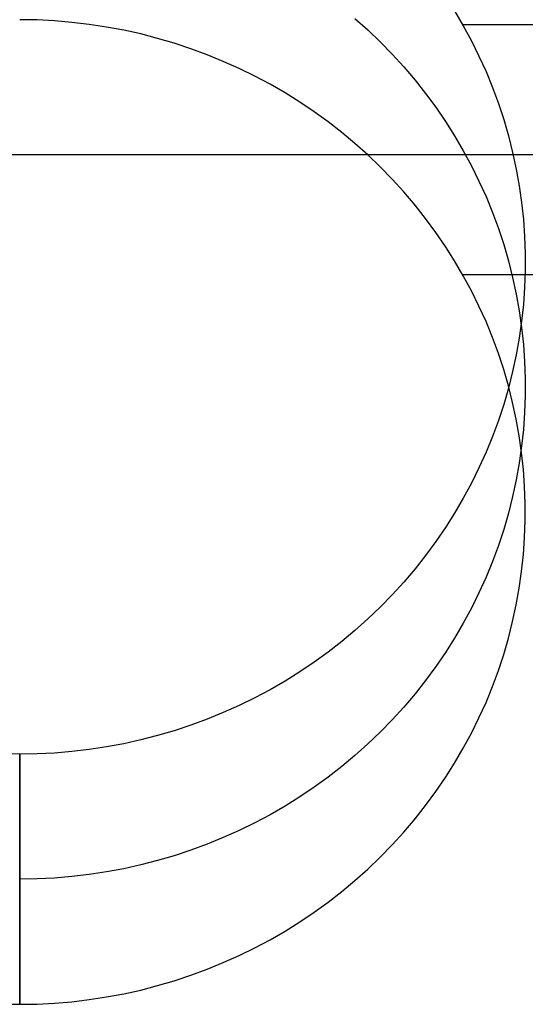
# Model space of a CAD drawing. Header units: millimetres. Extents: x 6038 to 7358, y -8545 to -7225.
# Tile 230 of 256: x 6765.33 to 6767.83, y -7888.87 to -7884. Entities that reach past the tile are written whole.
import ezdxf

# ---------------------------------------------------------------- set-up
doc = ezdxf.new("R2010")
doc.units = ezdxf.units.MM
doc.layers.add('color', color=7, linetype='Continuous')

msp = doc.modelspace()

# ---------------------------------------------------------------- linework, layer by layer
at = {"color": 7, "true_color": 0xffffff}
for p, q in [((6767.4786, -7883.9555, 68.674), (6767.5213, -7884.0286, 68.6909)), ((6767.4786, -7883.9555, 68.674), (6767.5213, -7884.0286, 68.6909)), ((6765.4143, -7884.0005, 63.0397), (6765.328, -7883.999, 63.0394)), ((6765.4143, -7884.0005, 63.0397), (6765.328, -7883.999, 63.0394)), ((6765.5005, -7884.0048, 63.0407), (6765.4143, -7884.0005, 63.0397)), ((6765.5005, -7884.0048, 63.0407), (6765.4143, -7884.0005, 63.0397)), ((6765.5865, -7884.0121, 63.0424), (6765.5005, -7884.0048, 63.0407)), ((6765.5865, -7884.0121, 63.0424), (6765.5005, -7884.0048, 63.0407)), ((6765.6722, -7884.0222, 63.0447), (6765.5865, -7884.0121, 63.0424)), ((6765.6722, -7884.0222, 63.0447), (6765.5865, -7884.0121, 63.0424)), ((6766.9858, -7883.993, 65.8603), (6767.0494, -7884.0498, 65.8734)), ((6765.7574, -7884.0352, 63.0477), (6765.6722, -7884.0222, 63.0447)), ((6765.7574, -7884.0352, 63.0477), (6765.6722, -7884.0222, 63.0447)), ((6765.8422, -7884.0511, 63.0514), (6765.7574, -7884.0352, 63.0477)), ((6765.8422, -7884.0511, 63.0514), (6765.7574, -7884.0352, 63.0477)), ((6765.9263, -7884.0698, 63.0557), (6765.8422, -7884.0511, 63.0514)), ((6765.9263, -7884.0698, 63.0557), (6765.8422, -7884.0511, 63.0514)), ((6767.0494, -7884.0498, 65.8734), (6767.111, -7884.1088, 65.8871)), ((7358.3164, -7884.0237, 68.6897), (6767.5185, -7884.0237, 68.6897)), ((6767.5213, -7884.0286, 68.6909), (6767.5614, -7884.1031, 68.7081)), ((6767.5213, -7884.0286, 68.6909), (6767.5614, -7884.1031, 68.7081)), ((6766.0097, -7884.0913, 63.0607), (6765.9263, -7884.0698, 63.0557)), ((6766.0097, -7884.0913, 63.0607), (6765.9263, -7884.0698, 63.0557)), ((6766.0924, -7884.1156, 63.0663), (6766.0097, -7884.0913, 63.0607)), ((6766.0924, -7884.1156, 63.0663), (6766.0097, -7884.0913, 63.0607)), ((6767.111, -7884.1088, 65.8871), (6767.1704, -7884.1698, 65.9011)), ((6767.5614, -7884.1031, 68.7081), (6767.5988, -7884.1788, 68.7256)), ((6767.5614, -7884.1031, 68.7081), (6767.5988, -7884.1788, 68.7256)), ((6766.1741, -7884.1427, 63.0726), (6766.0924, -7884.1156, 63.0663)), ((6766.1741, -7884.1427, 63.0726), (6766.0924, -7884.1156, 63.0663)), ((6766.2548, -7884.1726, 63.0794), (6766.1741, -7884.1427, 63.0726)), ((6766.2548, -7884.1726, 63.0794), (6766.1741, -7884.1427, 63.0726)), ((6766.3343, -7884.2051, 63.0869), (6766.2548, -7884.1726, 63.0794)), ((6766.3343, -7884.2051, 63.0869), (6766.2548, -7884.1726, 63.0794)), ((6766.4127, -7884.2402, 63.0951), (6766.3343, -7884.2051, 63.0869)), ((6766.4127, -7884.2402, 63.0951), (6766.3343, -7884.2051, 63.0869)), ((6767.1704, -7884.1698, 65.9011), (6767.2276, -7884.2327, 65.9157)), ((6767.5988, -7884.1788, 68.7256), (6767.6336, -7884.2558, 68.7433)), ((6767.5988, -7884.1788, 68.7256), (6767.6336, -7884.2558, 68.7433)), ((6766.4898, -7884.278, 63.1038), (6766.4127, -7884.2402, 63.0951)), ((6766.4898, -7884.278, 63.1038), (6766.4127, -7884.2402, 63.0951)), ((6767.2276, -7884.2327, 65.9157), (6767.2826, -7884.2975, 65.9306)), ((6767.6336, -7884.2558, 68.7433), (6767.6656, -7884.3339, 68.7614)), ((6767.6336, -7884.2558, 68.7433), (6767.6656, -7884.3339, 68.7614)), ((6766.5656, -7884.3184, 63.1131), (6766.4898, -7884.278, 63.1038)), ((6766.5656, -7884.3184, 63.1131), (6766.4898, -7884.278, 63.1038)), ((6767.2826, -7884.2975, 65.9306), (6767.3352, -7884.3642, 65.946)), ((6766.6398, -7884.3613, 63.123), (6766.5656, -7884.3184, 63.1131)), ((6766.6398, -7884.3613, 63.123), (6766.5656, -7884.3184, 63.1131)), ((6767.6656, -7884.3339, 68.7614), (6767.6948, -7884.413, 68.7796)), ((6767.6656, -7884.3339, 68.7614), (6767.6948, -7884.413, 68.7796)), ((6766.7125, -7884.4066, 63.1335), (6766.6398, -7884.3613, 63.123)), ((6766.7125, -7884.4066, 63.1335), (6766.6398, -7884.3613, 63.123)), ((6766.7835, -7884.4544, 63.1445), (6766.7125, -7884.4066, 63.1335)), ((6766.7835, -7884.4544, 63.1445), (6766.7125, -7884.4066, 63.1335)), ((6767.3352, -7884.3642, 65.946), (6767.3855, -7884.4326, 65.9618)), ((6766.8528, -7884.5045, 63.1561), (6766.7835, -7884.4544, 63.1445)), ((6766.8528, -7884.5045, 63.1561), (6766.7835, -7884.4544, 63.1445)), ((6767.3855, -7884.4326, 65.9618), (6767.4333, -7884.5026, 65.978)), ((6767.6948, -7884.413, 68.7796), (6767.7212, -7884.4931, 68.7981)), ((6767.6948, -7884.413, 68.7796), (6767.7212, -7884.4931, 68.7981)), ((6766.9203, -7884.557, 63.1682), (6766.8528, -7884.5045, 63.1561)), ((6766.9203, -7884.557, 63.1682), (6766.8528, -7884.5045, 63.1561)), ((6767.4333, -7884.5026, 65.978), (6767.4786, -7884.5742, 65.9945)), ((6767.7212, -7884.4931, 68.7981), (6767.7447, -7884.574, 68.8168)), ((6767.7212, -7884.4931, 68.7981), (6767.7447, -7884.574, 68.8168)), ((6766.9858, -7884.6116, 63.1808), (6766.9203, -7884.557, 63.1682)), ((6766.9858, -7884.6116, 63.1808), (6766.9203, -7884.557, 63.1682)), ((6767.4786, -7884.5742, 65.9945), (6767.5213, -7884.6472, 66.0114)), ((6767.7447, -7884.574, 68.8168), (6767.7653, -7884.6557, 68.8356)), ((6767.7447, -7884.574, 68.8168), (6767.7653, -7884.6557, 68.8356)), ((6767.0494, -7884.6685, 63.1939), (6766.9858, -7884.6116, 63.1808)), ((6767.0494, -7884.6685, 63.1939), (6766.9858, -7884.6116, 63.1808)), ((6767.5213, -7884.6472, 66.0114), (6767.5614, -7884.7217, 66.0286)), ((6750.4076, -7884.6665, 88.1), (6769.2558, -7884.6665, 88.1)), ((6767.111, -7884.7274, 63.2075), (6767.0494, -7884.6685, 63.1939)), ((6767.111, -7884.7274, 63.2075), (6767.0494, -7884.6685, 63.1939)), ((6767.7653, -7884.6557, 68.8356), (6767.7831, -7884.738, 68.8546)), ((6767.7653, -7884.6557, 68.8356), (6767.7831, -7884.738, 68.8546)), ((6767.1704, -7884.7884, 63.2216), (6767.111, -7884.7274, 63.2075)), ((6767.1704, -7884.7884, 63.2216), (6767.111, -7884.7274, 63.2075)), ((6767.5614, -7884.7217, 66.0286), (6767.5988, -7884.7975, 66.046)), ((6767.7831, -7884.738, 68.8546), (6767.7979, -7884.8208, 68.8738)), ((6767.7831, -7884.738, 68.8546), (6767.7979, -7884.8208, 68.8738)), ((6767.2276, -7884.8513, 63.2361), (6767.1704, -7884.7884, 63.2216)), ((6767.2276, -7884.8513, 63.2361), (6767.1704, -7884.7884, 63.2216)), ((6767.5988, -7884.7975, 66.046), (6767.6336, -7884.8744, 66.0638)), ((6767.7979, -7884.8208, 68.8738), (6767.8098, -7884.9041, 68.893)), ((6767.7979, -7884.8208, 68.8738), (6767.8098, -7884.9041, 68.893)), ((6767.2826, -7884.9162, 63.2511), (6767.2276, -7884.8513, 63.2361)), ((6767.2826, -7884.9162, 63.2511), (6767.2276, -7884.8513, 63.2361)), ((6767.6336, -7884.8744, 66.0638), (6767.6656, -7884.9525, 66.0818)), ((6767.3352, -7884.9828, 63.2665), (6767.2826, -7884.9162, 63.2511)), ((6767.3352, -7884.9828, 63.2665), (6767.2826, -7884.9162, 63.2511)), ((6767.8098, -7884.9041, 68.893), (6767.8187, -7884.9877, 68.9123)), ((6767.8098, -7884.9041, 68.893), (6767.8187, -7884.9877, 68.9123)), ((6767.3855, -7885.0512, 63.2823), (6767.3352, -7884.9828, 63.2665)), ((6767.3855, -7885.0512, 63.2823), (6767.3352, -7884.9828, 63.2665)), ((6767.6656, -7884.9525, 66.0818), (6767.6948, -7885.0317, 66.1001)), ((6767.8187, -7884.9877, 68.9123), (6767.8247, -7885.0716, 68.9317)), ((6767.8187, -7884.9877, 68.9123), (6767.8247, -7885.0716, 68.9317)), ((6767.6948, -7885.0317, 66.1001), (6767.7212, -7885.1117, 66.1186)), ((6767.4333, -7885.1212, 63.2984), (6767.3855, -7885.0512, 63.2823)), ((6767.4333, -7885.1212, 63.2984), (6767.3855, -7885.0512, 63.2823)), ((6767.8247, -7885.0716, 68.9317), (6767.8277, -7885.1557, 68.9511)), ((6767.8247, -7885.0716, 68.9317), (6767.8277, -7885.1557, 68.9511)), ((6767.4786, -7885.1928, 63.315), (6767.4333, -7885.1212, 63.2984)), ((6767.4786, -7885.1928, 63.315), (6767.4333, -7885.1212, 63.2984)), ((6767.7212, -7885.1117, 66.1186), (6767.7447, -7885.1926, 66.1373)), ((6767.8277, -7885.1557, 68.9511), (6767.8277, -7885.2398, 68.9705)), ((6767.8277, -7885.1557, 68.9511), (6767.8277, -7885.2398, 68.9705)), ((6767.5213, -7885.2658, 63.3318), (6767.4786, -7885.1928, 63.315)), ((6767.5213, -7885.2658, 63.3318), (6767.4786, -7885.1928, 63.315)), ((6767.7447, -7885.1926, 66.1373), (6767.7653, -7885.2743, 66.1561)), ((7358.3164, -7885.2609, 63.3307), (6767.5185, -7885.2609, 63.3307)), ((6767.5614, -7885.3403, 63.349), (6767.5213, -7885.2658, 63.3318)), ((6767.5614, -7885.3403, 63.349), (6767.5213, -7885.2658, 63.3318)), ((6767.7653, -7885.2743, 66.1561), (6767.7831, -7885.3566, 66.1751)), ((6767.8277, -7885.2398, 68.9705), (6767.8247, -7885.3238, 68.9899)), ((6767.8277, -7885.2398, 68.9705), (6767.8247, -7885.3238, 68.9899)), ((6767.8247, -7885.3238, 68.9899), (6767.8187, -7885.4077, 69.0093)), ((6767.8247, -7885.3238, 68.9899), (6767.8187, -7885.4077, 69.0093)), ((6767.5988, -7885.4161, 63.3665), (6767.5614, -7885.3403, 63.349)), ((6767.5988, -7885.4161, 63.3665), (6767.5614, -7885.3403, 63.349)), ((6767.7831, -7885.3566, 66.1751), (6767.7979, -7885.4394, 66.1943)), ((6767.6336, -7885.493, 63.3843), (6767.5988, -7885.4161, 63.3665)), ((6767.6336, -7885.493, 63.3843), (6767.5988, -7885.4161, 63.3665)), ((6767.8187, -7885.4077, 69.0093), (6767.8098, -7885.4913, 69.0286)), ((6767.8187, -7885.4077, 69.0093), (6767.8098, -7885.4913, 69.0286)), ((6767.7979, -7885.4394, 66.1943), (6767.8098, -7885.5227, 66.2135)), ((6767.6656, -7885.5711, 63.4023), (6767.6336, -7885.493, 63.3843)), ((6767.6656, -7885.5711, 63.4023), (6767.6336, -7885.493, 63.3843)), ((6767.8098, -7885.4913, 69.0286), (6767.7979, -7885.5746, 69.0478)), ((6767.8098, -7885.4913, 69.0286), (6767.7979, -7885.5746, 69.0478)), ((6767.8098, -7885.5227, 66.2135), (6767.8187, -7885.6063, 66.2328)), ((6767.6948, -7885.6503, 63.4206), (6767.6656, -7885.5711, 63.4023)), ((6767.6948, -7885.6503, 63.4206), (6767.6656, -7885.5711, 63.4023)), ((6767.7979, -7885.5746, 69.0478), (6767.7831, -7885.6575, 69.0669)), ((6767.7979, -7885.5746, 69.0478), (6767.7831, -7885.6575, 69.0669)), ((6767.8187, -7885.6063, 66.2328), (6767.8247, -7885.6902, 66.2522)), ((6767.7212, -7885.7303, 63.4391), (6767.6948, -7885.6503, 63.4206)), ((6767.7212, -7885.7303, 63.4391), (6767.6948, -7885.6503, 63.4206)), ((6767.7831, -7885.6575, 69.0669), (6767.7653, -7885.7398, 69.0859)), ((6767.7831, -7885.6575, 69.0669), (6767.7653, -7885.7398, 69.0859)), ((6767.8247, -7885.6902, 66.2522), (6767.8277, -7885.7743, 66.2716)), ((6767.7447, -7885.8112, 63.4578), (6767.7212, -7885.7303, 63.4391)), ((6767.7447, -7885.8112, 63.4578), (6767.7212, -7885.7303, 63.4391)), ((6767.7653, -7885.7398, 69.0859), (6767.7447, -7885.8214, 69.1048)), ((6767.7653, -7885.7398, 69.0859), (6767.7447, -7885.8214, 69.1048)), ((6767.7653, -7885.8929, 63.4766), (6767.7447, -7885.8112, 63.4578)), ((6767.7653, -7885.8929, 63.4766), (6767.7447, -7885.8112, 63.4578)), ((6767.8277, -7885.7743, 66.2716), (6767.8277, -7885.8584, 66.291)), ((6767.7447, -7885.8214, 69.1048), (6767.7212, -7885.9023, 69.1235)), ((6767.7447, -7885.8214, 69.1048), (6767.7212, -7885.9023, 69.1235)), ((6767.8277, -7885.8584, 66.291), (6767.8247, -7885.9424, 66.3104)), ((6767.7212, -7885.9023, 69.1235), (6767.6948, -7885.9824, 69.1419)), ((6767.7212, -7885.9023, 69.1235), (6767.6948, -7885.9824, 69.1419)), ((6767.7831, -7885.9752, 63.4956), (6767.7653, -7885.8929, 63.4766)), ((6767.7831, -7885.9752, 63.4956), (6767.7653, -7885.8929, 63.4766)), ((6767.8247, -7885.9424, 66.3104), (6767.8187, -7886.0263, 66.3297)), ((6767.6948, -7885.9824, 69.1419), (6767.6656, -7886.0615, 69.1602)), ((6767.6948, -7885.9824, 69.1419), (6767.6656, -7886.0615, 69.1602)), ((6767.7979, -7886.058, 63.5147), (6767.7831, -7885.9752, 63.4956)), ((6767.7979, -7886.058, 63.5147), (6767.7831, -7885.9752, 63.4956)), ((6767.6656, -7886.0615, 69.1602), (6767.6336, -7886.1396, 69.1782)), ((6767.6656, -7886.0615, 69.1602), (6767.6336, -7886.1396, 69.1782)), ((6767.8098, -7886.1413, 63.534), (6767.7979, -7886.058, 63.5147)), ((6767.8098, -7886.1413, 63.534), (6767.7979, -7886.058, 63.5147)), ((6767.8187, -7886.0263, 66.3297), (6767.8098, -7886.1099, 66.3491)), ((6767.8098, -7886.1099, 66.3491), (6767.7979, -7886.1932, 66.3683)), ((6767.6336, -7886.1396, 69.1782), (6767.5988, -7886.2166, 69.196)), ((6767.6336, -7886.1396, 69.1782), (6767.5988, -7886.2166, 69.196)), ((6767.8187, -7886.225, 63.5533), (6767.8098, -7886.1413, 63.534)), ((6767.8187, -7886.225, 63.5533), (6767.8098, -7886.1413, 63.534)), ((6767.7979, -7886.1932, 66.3683), (6767.7831, -7886.2761, 66.3874)), ((6767.5988, -7886.2166, 69.196), (6767.5614, -7886.2923, 69.2135)), ((6767.5988, -7886.2166, 69.196), (6767.5614, -7886.2923, 69.2135)), ((6767.8247, -7886.3089, 63.5726), (6767.8187, -7886.225, 63.5533)), ((6767.8247, -7886.3089, 63.5726), (6767.8187, -7886.225, 63.5533)), ((6767.5614, -7886.2923, 69.2135), (6767.5213, -7886.3668, 69.2307)), ((6767.5614, -7886.2923, 69.2135), (6767.5213, -7886.3668, 69.2307)), ((6767.7831, -7886.2761, 66.3874), (6767.7653, -7886.3584, 66.4064)), ((6767.8277, -7886.3929, 63.592), (6767.8247, -7886.3089, 63.5726)), ((6767.8277, -7886.3929, 63.592), (6767.8247, -7886.3089, 63.5726)), ((6767.5213, -7886.3668, 69.2307), (6767.4786, -7886.4399, 69.2476)), ((6767.5213, -7886.3668, 69.2307), (6767.4786, -7886.4399, 69.2476)), ((6767.7653, -7886.3584, 66.4064), (6767.7447, -7886.44, 66.4253)), ((6767.8277, -7886.477, 63.6115), (6767.8277, -7886.3929, 63.592)), ((6767.8277, -7886.477, 63.6115), (6767.8277, -7886.3929, 63.592)), ((6767.4786, -7886.4399, 69.2476), (6767.4333, -7886.5114, 69.2641)), ((6767.4786, -7886.4399, 69.2476), (6767.4333, -7886.5114, 69.2641)), ((6767.7447, -7886.44, 66.4253), (6767.7212, -7886.5209, 66.4439)), ((6767.8247, -7886.561, 63.6309), (6767.8277, -7886.477, 63.6115)), ((6767.8247, -7886.561, 63.6309), (6767.8277, -7886.477, 63.6115)), ((6767.4333, -7886.5114, 69.2641), (6767.3855, -7886.5815, 69.2803)), ((6767.4333, -7886.5114, 69.2641), (6767.3855, -7886.5815, 69.2803)), ((6767.7212, -7886.5209, 66.4439), (6767.6948, -7886.601, 66.4624)), ((6767.3855, -7886.5815, 69.2803), (6767.3352, -7886.6498, 69.296)), ((6767.3855, -7886.5815, 69.2803), (6767.3352, -7886.6498, 69.296)), ((6767.8187, -7886.6449, 63.6502), (6767.8247, -7886.561, 63.6309)), ((6767.8187, -7886.6449, 63.6502), (6767.8247, -7886.561, 63.6309)), ((6767.6948, -7886.601, 66.4624), (6767.6656, -7886.6801, 66.4807)), ((6767.8098, -7886.7286, 63.6695), (6767.8187, -7886.6449, 63.6502)), ((6767.8098, -7886.7286, 63.6695), (6767.8187, -7886.6449, 63.6502)), ((6767.3352, -7886.6498, 69.296), (6767.2826, -7886.7165, 69.3114)), ((6767.3352, -7886.6498, 69.296), (6767.2826, -7886.7165, 69.3114)), ((6767.6656, -7886.6801, 66.4807), (6767.6336, -7886.7582, 66.4987)), ((6767.2826, -7886.7165, 69.3114), (6767.2276, -7886.7813, 69.3264)), ((6767.2826, -7886.7165, 69.3114), (6767.2276, -7886.7813, 69.3264)), ((6767.7979, -7886.8118, 63.6888), (6767.8098, -7886.7286, 63.6695)), ((6767.7979, -7886.8118, 63.6888), (6767.8098, -7886.7286, 63.6695)), ((6767.2276, -7886.7813, 69.3264), (6767.1704, -7886.8443, 69.3409)), ((6767.2276, -7886.7813, 69.3264), (6767.1704, -7886.8443, 69.3409)), ((6767.6336, -7886.7582, 66.4987), (6767.5988, -7886.8352, 66.5165)), ((6767.5988, -7886.8352, 66.5165), (6767.5614, -7886.911, 66.534)), ((6767.7831, -7886.8947, 63.7079), (6767.7979, -7886.8118, 63.6888)), ((6767.7831, -7886.8947, 63.7079), (6767.7979, -7886.8118, 63.6888)), ((6767.1704, -7886.8443, 69.3409), (6767.111, -7886.9052, 69.355)), ((6767.1704, -7886.8443, 69.3409), (6767.111, -7886.9052, 69.355)), ((6767.111, -7886.9052, 69.355), (6767.0494, -7886.9642, 69.3686)), ((6767.111, -7886.9052, 69.355), (6767.0494, -7886.9642, 69.3686)), ((6767.5614, -7886.911, 66.534), (6767.5213, -7886.9854, 66.5512)), ((6767.7653, -7886.977, 63.7269), (6767.7831, -7886.8947, 63.7079)), ((6767.7653, -7886.977, 63.7269), (6767.7831, -7886.8947, 63.7079)), ((6767.0494, -7886.9642, 69.3686), (6766.9858, -7887.021, 69.3817)), ((6767.0494, -7886.9642, 69.3686), (6766.9858, -7887.021, 69.3817)), ((6767.5213, -7886.9854, 66.5512), (6767.4786, -7887.0585, 66.568)), ((6767.7447, -7887.0586, 63.7457), (6767.7653, -7886.977, 63.7269)), ((6767.7447, -7887.0586, 63.7457), (6767.7653, -7886.977, 63.7269)), ((6766.9858, -7887.021, 69.3817), (6766.9203, -7887.0757, 69.3944)), ((6766.9858, -7887.021, 69.3817), (6766.9203, -7887.0757, 69.3944)), ((6766.9203, -7887.0757, 69.3944), (6766.8528, -7887.1281, 69.4065)), ((6766.9203, -7887.0757, 69.3944), (6766.8528, -7887.1281, 69.4065)), ((6767.4786, -7887.0585, 66.568), (6767.4333, -7887.1301, 66.5846)), ((6767.7212, -7887.1395, 63.7644), (6767.7447, -7887.0586, 63.7457)), ((6767.7212, -7887.1395, 63.7644), (6767.7447, -7887.0586, 63.7457)), ((6766.8528, -7887.1281, 69.4065), (6766.7835, -7887.1783, 69.418)), ((6766.8528, -7887.1281, 69.4065), (6766.7835, -7887.1783, 69.418)), ((6767.4333, -7887.1301, 66.5846), (6767.3855, -7887.2001, 66.6007)), ((6766.7835, -7887.1783, 69.418), (6766.7125, -7887.226, 69.4291)), ((6766.7835, -7887.1783, 69.418), (6766.7125, -7887.226, 69.4291)), ((6767.6948, -7887.2196, 63.7829), (6767.7212, -7887.1395, 63.7644)), ((6767.6948, -7887.2196, 63.7829), (6767.7212, -7887.1395, 63.7644)), ((6766.7125, -7887.226, 69.4291), (6766.6398, -7887.2714, 69.4395)), ((6766.7125, -7887.226, 69.4291), (6766.6398, -7887.2714, 69.4395)), ((6767.3855, -7887.2001, 66.6007), (6767.3352, -7887.2685, 66.6165)), ((6767.6656, -7887.2987, 63.8012), (6767.6948, -7887.2196, 63.7829)), ((6767.6656, -7887.2987, 63.8012), (6767.6948, -7887.2196, 63.7829)), ((6766.6398, -7887.2714, 69.4395), (6766.5656, -7887.3143, 69.4494)), ((6766.6398, -7887.2714, 69.4395), (6766.5656, -7887.3143, 69.4494)), ((6767.3352, -7887.2685, 66.6165), (6767.2826, -7887.3351, 66.6319)), ((6766.5656, -7887.3143, 69.4494), (6766.4898, -7887.3546, 69.4587)), ((6766.5656, -7887.3143, 69.4494), (6766.4898, -7887.3546, 69.4587)), ((6767.6336, -7887.3768, 63.8192), (6767.6656, -7887.2987, 63.8012)), ((6767.6336, -7887.3768, 63.8192), (6767.6656, -7887.2987, 63.8012)), ((6766.4898, -7887.3546, 69.4587), (6766.4127, -7887.3924, 69.4675)), ((6766.4898, -7887.3546, 69.4587), (6766.4127, -7887.3924, 69.4675)), ((6767.2826, -7887.3351, 66.6319), (6767.2276, -7887.3999, 66.6469)), ((6767.5988, -7887.4538, 63.837), (6767.6336, -7887.3768, 63.8192)), ((6767.5988, -7887.4538, 63.837), (6767.6336, -7887.3768, 63.8192)), ((6766.3343, -7887.4276, 69.4756), (6766.2548, -7887.4601, 69.4831)), ((6766.3343, -7887.4276, 69.4756), (6766.2548, -7887.4601, 69.4831)), ((6766.4127, -7887.3924, 69.4675), (6766.3343, -7887.4276, 69.4756)), ((6766.4127, -7887.3924, 69.4675), (6766.3343, -7887.4276, 69.4756)), ((6767.2276, -7887.3999, 66.6469), (6767.1704, -7887.4629, 66.6614)), ((6766.2548, -7887.4601, 69.4831), (6766.1741, -7887.4899, 69.49)), ((6766.2548, -7887.4601, 69.4831), (6766.1741, -7887.4899, 69.49)), ((6767.1704, -7887.4629, 66.6614), (6767.111, -7887.5239, 66.6755)), ((6767.5614, -7887.5296, 63.8545), (6767.5988, -7887.4538, 63.837)), ((6767.5614, -7887.5296, 63.8545), (6767.5988, -7887.4538, 63.837)), ((6766.0924, -7887.517, 69.4962), (6766.0097, -7887.5413, 69.5019)), ((6766.0924, -7887.517, 69.4962), (6766.0097, -7887.5413, 69.5019)), ((6766.1741, -7887.4899, 69.49), (6766.0924, -7887.517, 69.4962)), ((6766.1741, -7887.4899, 69.49), (6766.0924, -7887.517, 69.4962)), ((6767.111, -7887.5239, 66.6755), (6767.0494, -7887.5828, 66.6891)), ((6765.9263, -7887.5628, 69.5068), (6765.8422, -7887.5816, 69.5111)), ((6765.9263, -7887.5628, 69.5068), (6765.8422, -7887.5816, 69.5111)), ((6766.0097, -7887.5413, 69.5019), (6765.9263, -7887.5628, 69.5068)), ((6766.0097, -7887.5413, 69.5019), (6765.9263, -7887.5628, 69.5068)), ((6767.5213, -7887.604, 63.8717), (6767.5614, -7887.5296, 63.8545)), ((6767.5213, -7887.604, 63.8717), (6767.5614, -7887.5296, 63.8545)), ((6765.5865, -7887.6206, 69.5201), (6765.5005, -7887.6278, 69.5218)), ((6765.5865, -7887.6206, 69.5201), (6765.5005, -7887.6278, 69.5218)), ((6765.6722, -7887.6104, 69.5178), (6765.5865, -7887.6206, 69.5201)), ((6765.6722, -7887.6104, 69.5178), (6765.5865, -7887.6206, 69.5201)), ((6765.7574, -7887.5974, 69.5148), (6765.6722, -7887.6104, 69.5178)), ((6765.7574, -7887.5974, 69.5148), (6765.6722, -7887.6104, 69.5178)), ((6765.8422, -7887.5816, 69.5111), (6765.7574, -7887.5974, 69.5148)), ((6765.8422, -7887.5816, 69.5111), (6765.7574, -7887.5974, 69.5148)), ((6767.0494, -7887.5828, 66.6891), (6766.9858, -7887.6396, 66.7022)), ((6767.4786, -7887.6771, 63.8885), (6767.5213, -7887.604, 63.8717)), ((6767.4786, -7887.6771, 63.8885), (6767.5213, -7887.604, 63.8717)), ((6765.328, -7887.6336, 69.5232), (6765.2417, -7887.6322, 69.5228)), ((6765.328, -7887.6336, 69.5232), (6765.2417, -7887.6322, 69.5228)), ((6765.4143, -7887.6322, 69.5228), (6765.328, -7887.6336, 69.5232)), ((6765.4143, -7887.6322, 69.5228), (6765.328, -7887.6336, 69.5232)), ((6765.328, -7888.8709, 64.1641), (6765.328, -7887.6336, 69.5232)), ((6765.328, -7887.6336, 69.5232), (6765.328, -7888.8709, 64.1641)), ((6765.328, -7888.8709, 64.1641), (6765.328, -7887.6336, 69.5232)), ((6765.5005, -7887.6278, 69.5218), (6765.4143, -7887.6322, 69.5228)), ((6765.5005, -7887.6278, 69.5218), (6765.4143, -7887.6322, 69.5228)), ((6766.9858, -7887.6396, 66.7022), (6766.9203, -7887.6943, 66.7148)), ((6766.9203, -7887.6943, 66.7148), (6766.8528, -7887.7467, 66.7269)), ((6767.4333, -7887.7487, 63.9051), (6767.4786, -7887.6771, 63.8885)), ((6767.4333, -7887.7487, 63.9051), (6767.4786, -7887.6771, 63.8885)), ((6766.8528, -7887.7467, 66.7269), (6766.7835, -7887.7969, 66.7385)), ((6767.3855, -7887.8187, 63.9212), (6767.4333, -7887.7487, 63.9051)), ((6767.3855, -7887.8187, 63.9212), (6767.4333, -7887.7487, 63.9051)), ((6766.7835, -7887.7969, 66.7385), (6766.7125, -7887.8446, 66.7495)), ((6766.7125, -7887.8446, 66.7495), (6766.6398, -7887.89, 66.76)), ((6767.3352, -7887.8871, 63.937), (6767.3855, -7887.8187, 63.9212)), ((6767.3352, -7887.8871, 63.937), (6767.3855, -7887.8187, 63.9212)), ((6766.6398, -7887.89, 66.76), (6766.5656, -7887.9329, 66.7699)), ((6767.2826, -7887.9537, 63.9524), (6767.3352, -7887.8871, 63.937)), ((6767.2826, -7887.9537, 63.9524), (6767.3352, -7887.8871, 63.937)), ((6766.5656, -7887.9329, 66.7699), (6766.4898, -7887.9732, 66.7792)), ((6767.2276, -7888.0185, 63.9674), (6767.2826, -7887.9537, 63.9524)), ((6767.2276, -7888.0185, 63.9674), (6767.2826, -7887.9537, 63.9524)), ((6766.4127, -7888.011, 66.788), (6766.3343, -7888.0462, 66.7961)), ((6766.4898, -7887.9732, 66.7792), (6766.4127, -7888.011, 66.788)), ((6766.3343, -7888.0462, 66.7961), (6766.2548, -7888.0787, 66.8036)), ((6767.1704, -7888.0815, 63.9819), (6767.2276, -7888.0185, 63.9674)), ((6767.1704, -7888.0815, 63.9819), (6767.2276, -7888.0185, 63.9674)), ((6766.1741, -7888.1085, 66.8105), (6766.0924, -7888.1356, 66.8167)), ((6766.2548, -7888.0787, 66.8036), (6766.1741, -7888.1085, 66.8105)), ((6767.111, -7888.1425, 63.996), (6767.1704, -7888.0815, 63.9819)), ((6767.111, -7888.1425, 63.996), (6767.1704, -7888.0815, 63.9819)), ((6766.0924, -7888.1356, 66.8167), (6766.0097, -7888.1599, 66.8223)), ((6767.0494, -7888.2014, 64.0096), (6767.111, -7888.1425, 63.996)), ((6767.0494, -7888.2014, 64.0096), (6767.111, -7888.1425, 63.996)), ((6765.8422, -7888.2002, 66.8316), (6765.7574, -7888.216, 66.8353)), ((6765.9263, -7888.1815, 66.8273), (6765.8422, -7888.2002, 66.8316)), ((6766.0097, -7888.1599, 66.8223), (6765.9263, -7888.1815, 66.8273)), ((6766.9858, -7888.2583, 64.0227), (6767.0494, -7888.2014, 64.0096)), ((6766.9858, -7888.2583, 64.0227), (6767.0494, -7888.2014, 64.0096)), ((6765.4143, -7888.2508, 66.8433), (6765.328, -7888.2522, 66.8436)), ((6765.5005, -7888.2464, 66.8423), (6765.4143, -7888.2508, 66.8433)), ((6765.5865, -7888.2392, 66.8406), (6765.5005, -7888.2464, 66.8423)), ((6765.6722, -7888.2291, 66.8383), (6765.5865, -7888.2392, 66.8406)), ((6765.7574, -7888.216, 66.8353), (6765.6722, -7888.2291, 66.8383)), ((6766.9203, -7888.3129, 64.0353), (6766.9858, -7888.2583, 64.0227)), ((6766.9203, -7888.3129, 64.0353), (6766.9858, -7888.2583, 64.0227)), ((6766.8528, -7888.3654, 64.0474), (6766.9203, -7888.3129, 64.0353)), ((6766.8528, -7888.3654, 64.0474), (6766.9203, -7888.3129, 64.0353)), ((6766.7835, -7888.4155, 64.059), (6766.8528, -7888.3654, 64.0474)), ((6766.7835, -7888.4155, 64.059), (6766.8528, -7888.3654, 64.0474)), ((6766.7125, -7888.4633, 64.07), (6766.7835, -7888.4155, 64.059)), ((6766.7125, -7888.4633, 64.07), (6766.7835, -7888.4155, 64.059)), ((6766.6398, -7888.5086, 64.0805), (6766.7125, -7888.4633, 64.07)), ((6766.6398, -7888.5086, 64.0805), (6766.7125, -7888.4633, 64.07)), ((6766.5656, -7888.5515, 64.0904), (6766.6398, -7888.5086, 64.0805)), ((6766.5656, -7888.5515, 64.0904), (6766.6398, -7888.5086, 64.0805)), ((6766.4127, -7888.6296, 64.1084), (6766.4898, -7888.5918, 64.0997)), ((6766.4127, -7888.6296, 64.1084), (6766.4898, -7888.5918, 64.0997)), ((6766.4898, -7888.5918, 64.0997), (6766.5656, -7888.5515, 64.0904)), ((6766.4898, -7888.5918, 64.0997), (6766.5656, -7888.5515, 64.0904)), ((6766.3343, -7888.6648, 64.1166), (6766.4127, -7888.6296, 64.1084)), ((6766.3343, -7888.6648, 64.1166), (6766.4127, -7888.6296, 64.1084)), ((6766.2548, -7888.6973, 64.1241), (6766.3343, -7888.6648, 64.1166)), ((6766.2548, -7888.6973, 64.1241), (6766.3343, -7888.6648, 64.1166)), ((6766.0924, -7888.7542, 64.1372), (6766.1741, -7888.7271, 64.1309)), ((6766.0924, -7888.7542, 64.1372), (6766.1741, -7888.7271, 64.1309)), ((6766.1741, -7888.7271, 64.1309), (6766.2548, -7888.6973, 64.1241)), ((6766.1741, -7888.7271, 64.1309), (6766.2548, -7888.6973, 64.1241)), ((6765.9263, -7888.8001, 64.1478), (6766.0097, -7888.7785, 64.1428)), ((6765.9263, -7888.8001, 64.1478), (6766.0097, -7888.7785, 64.1428)), ((6766.0097, -7888.7785, 64.1428), (6766.0924, -7888.7542, 64.1372)), ((6766.0097, -7888.7785, 64.1428), (6766.0924, -7888.7542, 64.1372)), ((6765.6722, -7888.8477, 64.1588), (6765.7574, -7888.8347, 64.1558)), ((6765.6722, -7888.8477, 64.1588), (6765.7574, -7888.8347, 64.1558)), ((6765.7574, -7888.8347, 64.1558), (6765.8422, -7888.8188, 64.1521)), ((6765.7574, -7888.8347, 64.1558), (6765.8422, -7888.8188, 64.1521)), ((6765.8422, -7888.8188, 64.1521), (6765.9263, -7888.8001, 64.1478)), ((6765.8422, -7888.8188, 64.1521), (6765.9263, -7888.8001, 64.1478)), ((6765.2417, -7888.8694, 64.1638), (6765.328, -7888.8709, 64.1641)), ((6765.2417, -7888.8694, 64.1638), (6765.328, -7888.8709, 64.1641)), ((6765.328, -7888.8709, 64.1641), (6765.4143, -7888.8694, 64.1638)), ((6765.328, -7888.8709, 64.1641), (6765.4143, -7888.8694, 64.1638)), ((6765.4143, -7888.8694, 64.1638), (6765.5005, -7888.8651, 64.1628)), ((6765.4143, -7888.8694, 64.1638), (6765.5005, -7888.8651, 64.1628)), ((6765.5005, -7888.8651, 64.1628), (6765.5865, -7888.8578, 64.1611)), ((6765.5005, -7888.8651, 64.1628), (6765.5865, -7888.8578, 64.1611)), ((6765.5865, -7888.8578, 64.1611), (6765.6722, -7888.8477, 64.1588)), ((6765.5865, -7888.8578, 64.1611), (6765.6722, -7888.8477, 64.1588))]:
    msp.add_line(p, q, dxfattribs=at)
at = {"layer": 'color'}
msp.add_line((6625.3164, -7884.6665, 43.5), (6771.3164, -7884.6665, 43.5), dxfattribs=at)

doc.saveas('drawing.dxf')
